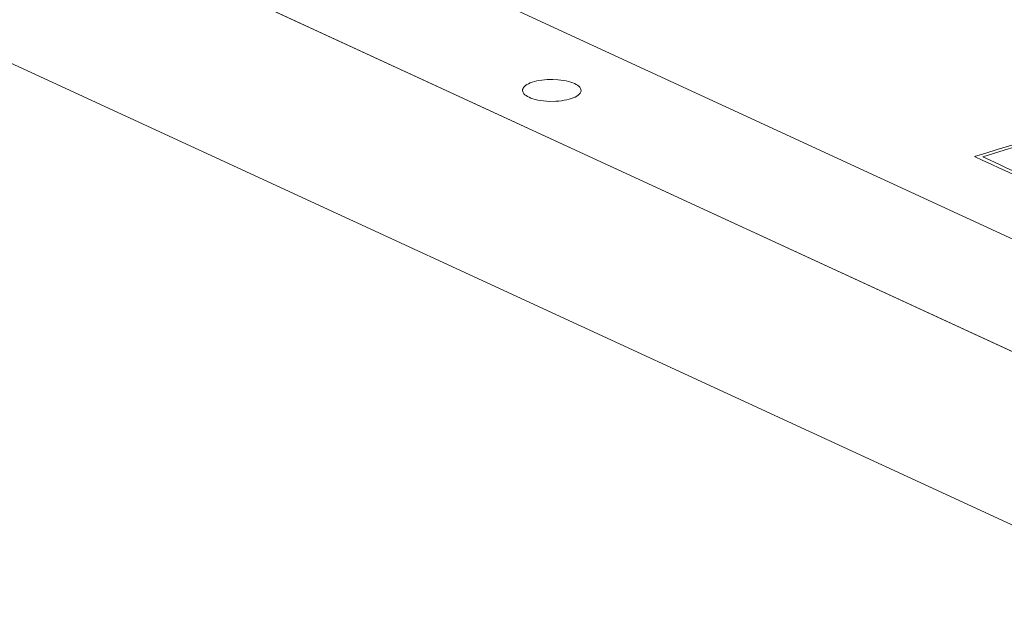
# Model space of a CAD drawing. Header units: inches. Extents: x 511 to 849, y 252 to 484.
# Tile 4 of 235: x 553.1 to 561.52, y 327.97 to 333.14. Entities that reach past the tile are written whole.
import ezdxf

# ---------------------------------------------------------------- set-up
doc = ezdxf.new("R2010")
doc.units = ezdxf.units.IN
doc.header["$MEASUREMENT"] = 0
doc.layers.add('1', color=7, linetype='Continuous')

# ---------------------------------------------------------------- blocks, each defined once
blk = doc.blocks.new('block 3159')
at = {"layer": '1', "color": 155, "lineweight": 18, "true_color": 0x4c7299}
blk.add_lwpolyline([(561.8192, 331.1594), (554.434, 334.5662)], dxfattribs=at)
blk = doc.blocks.new('block 3544')
at = {"layer": '1', "color": 18, "lineweight": 13, "true_color": 0x4c0000}
blk.add_lwpolyline([(615.0121, 305.6579), (543.6077, 338.5963)], dxfattribs=at)
blk = doc.blocks.new('block 3549')
at = {"layer": '1', "color": 18, "lineweight": 13, "true_color": 0x4c0000}
blk.add_lwpolyline([(615.0121, 305.6579), (543.6077, 338.5963)], dxfattribs=at)
blk = doc.blocks.new('block 5626')
at = {"layer": '1', "color": 155, "lineweight": 18, "true_color": 0x4c7299}
blk.add_lwpolyline([(615.0121, 305.6579), (543.6077, 338.5963)], dxfattribs=at)
blk = doc.blocks.new('block 5648')
at = {"layer": '1', "color": 155, "lineweight": 18, "true_color": 0x4c7299}
blk.add_lwpolyline([(615.0121, 304.1749), (543.6077, 337.1133)], dxfattribs=at)
blk = doc.blocks.new('block 5659')
at = {"layer": '1', "color": 18, "lineweight": 13, "true_color": 0x4c0000}
blk.add_lwpolyline([(615.0121, 305.6579), (566.5383, 328.0185), (554.4199, 333.6087), (548.3607, 336.4037)], dxfattribs=at)
blk = doc.blocks.new('block 5837')
at = {"layer": '1', "color": 18, "lineweight": 13, "true_color": 0x4c0000}
blk.add_lwpolyline([(615.0121, 305.6579), (566.5383, 328.0185), (554.4199, 333.6087), (548.3607, 336.4037)], dxfattribs=at)
blk = doc.blocks.new('block 5933')
at = {"layer": '1', "color": 18, "lineweight": 13, "true_color": 0x4c0000}
blk.add_lwpolyline([(557.4544, 332.4765), (557.4407, 332.4834), (557.4286, 332.491), (557.4182, 332.4991), (557.4098, 332.5076), (557.4037, 332.5164), (557.3998, 332.5254), (557.3983, 332.5346), (557.3992, 332.5436), (557.4023, 332.5525), (557.4076, 332.5611), (557.4149, 332.5693), (557.4241, 332.5772), (557.4354, 332.5849), (557.4489, 332.5924), (557.4644, 332.5993), (557.4818, 332.6057), (557.5007, 332.6115), (557.521, 332.6165), (557.5645, 332.6241), (557.6095, 332.6284), (557.6559, 332.6295), (557.7035, 332.6273), (557.7497, 332.6215), (557.7714, 332.6174), (557.7918, 332.6126), (557.8107, 332.6071), (557.8278, 332.6011), (557.843, 332.5946), (557.8568, 332.5876), (557.869, 332.5798), (557.8796, 332.5714), (557.888, 332.5624), (557.8941, 332.553), (557.8975, 332.5432), (557.8982, 332.5332), (557.8961, 332.5232), (557.8912, 332.5134), (557.8835, 332.5039), (557.8734, 332.4949), (557.8611, 332.4865), (557.8469, 332.4787), (557.8312, 332.4718), (557.8144, 332.4656), (557.7965, 332.4601), (557.7769, 332.4552), (557.7554, 332.4509), (557.7322, 332.4473), (557.7077, 332.4446), (557.682, 332.4427), (557.6291, 332.4422), (557.6026, 332.4435), (557.5769, 332.4458), (557.5521, 332.4491), (557.5288, 332.4533), (557.5072, 332.4583), (557.4875, 332.4639), (557.4699, 332.47), (557.4544, 332.4765)], dxfattribs=at)
blk = doc.blocks.new('block 5938')
at = {"layer": '1', "color": 18, "lineweight": 13, "true_color": 0x4c0000}
blk.add_open_spline([(562.8068, 332.4177), (563.5433, 332.078), (564.2797, 331.7383), (565.0161, 331.3986), (564.5249, 331.2485), (564.0337, 331.0984), (563.5425, 330.9483), (562.806, 331.288), (562.0696, 331.6277), (561.3332, 331.9674), (561.8244, 332.1175), (562.3156, 332.2676), (562.8068, 332.4177)], degree=3, knots=[0, 0, 0, 0, 1, 1, 1, 2, 2, 2, 3, 3, 3, 4, 4, 4, 4], dxfattribs=at)
blk = doc.blocks.new('block 5939')
at = {"layer": '1', "color": 18, "lineweight": 13, "true_color": 0x4c0000}
blk.add_open_spline([(562.8141, 332.4441), (563.5715, 332.0947), (564.329, 331.7453), (565.0864, 331.3959), (564.5694, 331.2379), (564.0523, 331.0799), (563.5352, 330.9219), (562.7778, 331.2713), (562.0203, 331.6207), (561.2628, 331.9702), (561.7799, 332.1281), (562.297, 332.2861), (562.8141, 332.4441)], degree=3, knots=[0, 0, 0, 0, 1, 1, 1, 2, 2, 2, 3, 3, 3, 4, 4, 4, 4], dxfattribs=at)

msp = doc.modelspace()

# ---------------------------------------------------------------- block references
at = {"layer": '1'}
for name in ['block 5659', 'block 5837', 'block 3544', 'block 3549', 'block 5626', 'block 5648', 'block 3159', 'block 5933', 'block 5939', 'block 5938']:
    msp.add_blockref(name, (0, 0), dxfattribs=at)

doc.saveas('drawing.dxf')
